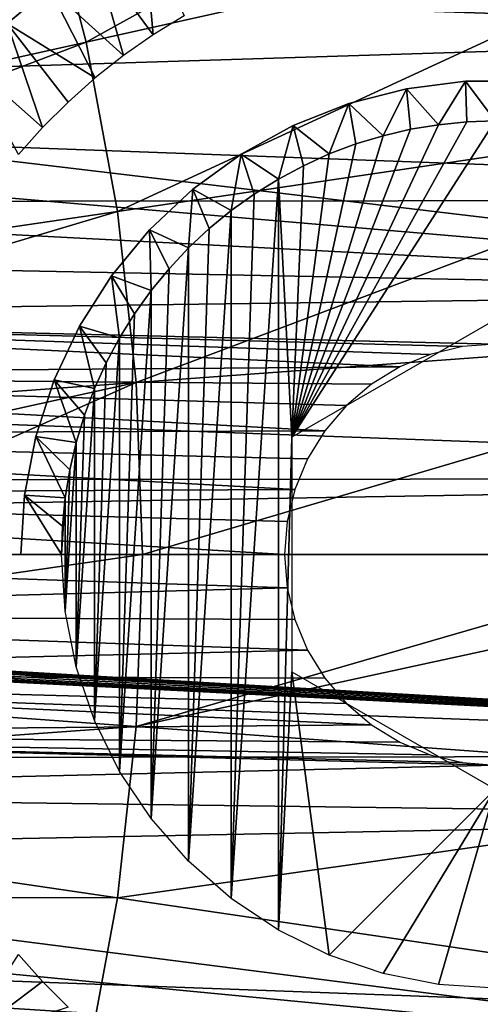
# Model space of a CAD drawing. Header units: millimetres. Extents: x -30.2 to 30.2, y -30.2 to 30.2.
# Tile 161 of 191: x 16.5 to 19.9, y -3.3 to 3.9. Entities that reach past the tile are written whole.
import ezdxf

# ---------------------------------------------------------------- set-up
doc = ezdxf.new("R2010")
doc.units = ezdxf.units.MM
doc.header["$LTSCALE"] = 81.481481
for name, color, linetype in [('1', 7, 'CONTINUOUS'), ('103', 7, 'CONTINUOUS'), ('113', 7, 'CONTINUOUS'), ('174', 7, 'CONTINUOUS'), ('2', 7, 'CONTINUOUS'), ('3', 7, 'CONTINUOUS'), ('318', 7, 'CONTINUOUS'), ('319', 7, 'CONTINUOUS'), ('320', 7, 'CONTINUOUS'), ('79', 7, 'CONTINUOUS')]:
    doc.layers.add(name, color=color, linetype=linetype)

msp = doc.modelspace()

# ---------------------------------------------------------------- linework, layer by layer
at = {"layer": '1', "color": 251, "linetype": 'Continuous', "true_color": 0x4c4c4c}
for points in [[(26.9991, 2.6189, 4.4), (-26.7333, 4.5989, 4.4), (26.7244, 4.6514, 4.4), (26.9991, 2.6189, 4.4)], [(-27.004, 2.5661, 4.4), (-26.7333, 4.5989, 4.4), (26.9991, 2.6189, 4.4), (-27.004, 2.5661, 4.4)], [(27.1205, 0.564, 4.4), (-27.004, 2.5661, 4.4), (26.9991, 2.6189, 4.4), (27.1205, 0.564, 4.4)], [(-27.1215, 0.5111, 4.4), (-27.004, 2.5661, 4.4), (27.1205, 0.564, 4.4), (-27.1215, 0.5111, 4.4)], [(-27.1215, 0.5111, 4.4), (27.1205, 0.564, 4.4), (0.0005, 0.1021, 4.4), (-27.1215, 0.5111, 4.4)], [(-27.0826, -1.5384, 4.4), (-27.1215, 0.5111, 4.4), (27.0856, -1.4858, 4.4), (-27.0826, -1.5384, 4.4)], [(27.0856, -1.4858, 4.4), (-27.1215, 0.5111, 4.4), (-0.0102, -0.1, 4.4), (27.0856, -1.4858, 4.4)], [(27.1205, 0.564, 4.4), (27.0856, -1.4858, 4.4), (0.0005, 0.1021, 4.4), (27.1205, 0.564, 4.4)], [(0.0005, 0.1021, 4.4), (27.0856, -1.4858, 4.4), (0.0314, 0.0979, 4.4), (0.0005, 0.1021, 4.4)], [(0.0314, 0.0979, 4.4), (27.0856, -1.4858, 4.4), (0.0559, 0.0856, 4.4), (0.0314, 0.0979, 4.4)], [(0.0559, 0.0856, 4.4), (27.0856, -1.4858, 4.4), (0.0754, 0.0651, 4.4), (0.0559, 0.0856, 4.4)], [(0.0754, 0.0651, 4.4), (27.0856, -1.4858, 4.4), (0.091, 0.0366, 4.4), (0.0754, 0.0651, 4.4)], [(27.0856, -1.4858, 4.4), (0.1029, 0, 4.4), (0.091, 0.0366, 4.4), (27.0856, -1.4858, 4.4)], [(0.1029, 0, 4.4), (27.0856, -1.4858, 4.4), (0.0927, -0.0351, 4.4), (0.1029, 0, 4.4)], [(0.079, -0.0625, 4.4), (27.0856, -1.4858, 4.4), (0.0616, -0.082, 4.4), (0.079, -0.0625, 4.4)], [(0.0927, -0.0351, 4.4), (27.0856, -1.4858, 4.4), (0.079, -0.0625, 4.4), (0.0927, -0.0351, 4.4)], [(0.0169, -0.0994, 4.4), (27.0856, -1.4858, 4.4), (-0.0102, -0.1, 4.4), (0.0169, -0.0994, 4.4)], [(0.0403, -0.0935, 4.4), (27.0856, -1.4858, 4.4), (0.0169, -0.0994, 4.4), (0.0403, -0.0935, 4.4)], [(0.0616, -0.082, 4.4), (27.0856, -1.4858, 4.4), (0.0403, -0.0935, 4.4), (0.0616, -0.082, 4.4)], [(26.8944, -3.5353, 4.4), (-27.0826, -1.5384, 4.4), (27.0856, -1.4858, 4.4), (26.8944, -3.5353, 4.4)], [(-26.8873, -3.5872, 4.4), (-27.0826, -1.5384, 4.4), (26.8944, -3.5353, 4.4), (-26.8873, -3.5872, 4.4)]]:
    msp.add_3dface(points, dxfattribs=at)
at = {"layer": '103', "color": 251, "linetype": 'Continuous', "true_color": 0x4c4c4c}
for points in [[(13.8598, 3.4924, -221.4064), (13.6891, 4.1107, -221.4064), (17.048, 4.4198, -218.0849), (13.8598, 3.4924, -221.4064)], [(16.7114, 4.1796, -218.4672), (13.8598, 3.4924, -221.4064), (17.048, 4.4198, -218.0849), (16.7114, 4.1796, -218.4672)], [(16.3991, 3.9181, -218.8337), (13.8598, 3.4924, -221.4064), (16.7114, 4.1796, -218.4672), (16.3991, 3.9181, -218.8337)], [(13.8598, -3.4924, -221.4064), (14.0025, -2.867, -221.4064), (16.6738, -4.1503, -218.5104), (13.8598, -3.4924, -221.4064)], [(16.6738, -4.1503, -218.5104), (14.0025, -2.867, -221.4064), (16.3598, -3.8822, -218.8803), (16.6738, -4.1503, -218.5104)]]:
    msp.add_3dface(points, dxfattribs=at)
at = {"layer": '113', "color": 251, "linetype": 'Continuous', "true_color": 0x4c4c4c}
for points in [[(17.048, 4.4198, -218.0849), (17.4051, 4.6344, -217.6828), (17.4769, 3.8362, -135.1956), (17.048, 4.4198, -218.0849)], [(17.4769, 3.8362, -135.1956), (17.4051, 4.6344, -217.6828), (17.7042, 3.9764, -135.1956), (17.4769, 3.8362, -135.1956)], [(16.7114, 4.1796, -218.4672), (17.048, 4.4198, -218.0849), (17.2581, 3.683, -135.1956), (16.7114, 4.1796, -218.4672)], [(17.2581, 3.683, -135.1956), (17.048, 4.4198, -218.0849), (17.4769, 3.8362, -135.1956), (17.2581, 3.683, -135.1956)], [(16.3991, 3.9181, -218.8337), (16.7114, 4.1796, -218.4672), (17.0486, 3.5174, -135.1956), (16.3991, 3.9181, -218.8337)], [(17.0486, 3.5174, -135.1956), (16.7114, 4.1796, -218.4672), (17.2581, 3.683, -135.1956), (17.0486, 3.5174, -135.1956)], [(16.1115, 3.6374, -219.1829), (16.3991, 3.9181, -218.8337), (16.6602, 3.1509, -135.1956), (16.1115, 3.6374, -219.1829)], [(16.6602, 3.1509, -135.1956), (16.3991, 3.9181, -218.8337), (16.8491, 3.3398, -135.1956), (16.6602, 3.1509, -135.1956)], [(16.8491, 3.3398, -135.1956), (16.3991, 3.9181, -218.8337), (17.0486, 3.5174, -135.1956), (16.8491, 3.3398, -135.1956)], [(16.4826, 2.9514, -135.1956), (16.1115, 3.6374, -219.1829), (16.6602, 3.1509, -135.1956), (16.4826, 2.9514, -135.1956)], [(16.6602, -3.1509, -135.1956), (16.0711, -3.5943, -219.2323), (16.4826, -2.9514, -135.1956), (16.6602, -3.1509, -135.1956)], [(16.8491, -3.3398, -135.1956), (16.0711, -3.5943, -219.2323), (16.6602, -3.1509, -135.1956), (16.8491, -3.3398, -135.1956)]]:
    msp.add_3dface(points, dxfattribs=at)
at = {"layer": '174', "color": 251, "linetype": 'Continuous', "true_color": 0x4c4c4c}
for points in [[(13.294, 2.1964, -211.7), (15.5702, 4.4666, -211.7), (17.1588, 6.4621, -211.7), (13.294, 2.1964, -211.7)], [(13.5678, 2.8995, -211.7), (13.294, 2.1964, -211.7), (17.1588, 6.4621, -211.7), (13.5678, 2.8995, -211.7)], [(16.5133, 6.1392, -211.7), (13.5678, 2.8995, -211.7), (17.1588, 6.4621, -211.7), (16.5133, 6.1392, -211.7)], [(13.9093, 3.5667, -211.7), (13.5678, 2.8995, -211.7), (16.5133, 6.1392, -211.7), (13.9093, 3.5667, -211.7)], [(15.9065, 5.7501, -211.7), (13.9093, 3.5667, -211.7), (16.5133, 6.1392, -211.7), (15.9065, 5.7501, -211.7)]]:
    msp.add_3dface(points, dxfattribs=at)
at = {"layer": '2', "color": 251, "linetype": 'Continuous', "true_color": 0x4c4c4c}
for points in [[(22.2101, 6.682, 6.367), (16.6598, 5.0122, 6.644), (16.9813, 3.7827, 6.644), (22.2101, 6.682, 6.367)], [(22.6386, 5.043, 6.367), (22.2101, 6.682, 6.367), (16.9813, 3.7827, 6.644), (22.6386, 5.043, 6.367)], [(16.2495, 6.2149, 6.644), (11.1064, 3.3414, 6.8418), (16.6598, 5.0122, 6.644), (16.2495, 6.2149, 6.644)], [(22.6386, 5.043, 6.367), (16.9813, 3.7827, 6.644), (17.2121, 2.5331, 6.644), (22.6386, 5.043, 6.367)], [(22.9464, 3.377, 6.367), (22.6386, 5.043, 6.367), (17.2121, 2.5331, 6.644), (22.9464, 3.377, 6.367)], [(11.1064, 3.3414, 6.8418), (11.3207, 2.5218, 6.8418), (16.6598, 5.0122, 6.644), (11.1064, 3.3414, 6.8418)], [(16.6598, 5.0122, 6.644), (11.3207, 2.5218, 6.8418), (16.9813, 3.7827, 6.644), (16.6598, 5.0122, 6.644)], [(11.3207, 2.5218, 6.8418), (11.4746, 1.6887, 6.8418), (16.9813, 3.7827, 6.644), (11.3207, 2.5218, 6.8418)], [(16.9813, 3.7827, 6.644), (11.4746, 1.6887, 6.8418), (17.2121, 2.5331, 6.644), (16.9813, 3.7827, 6.644)], [(22.9464, 3.377, 6.367), (17.2121, 2.5331, 6.644), (17.3511, 1.2699, 6.644), (22.9464, 3.377, 6.367)], [(23.1317, 1.693, 6.367), (22.9464, 3.377, 6.367), (17.3511, 1.2699, 6.644), (23.1317, 1.693, 6.367)], [(11.4746, 1.6887, 6.8418), (11.5672, 0.8466, 6.8418), (17.2121, 2.5331, 6.644), (11.4746, 1.6887, 6.8418)], [(17.2121, 2.5331, 6.644), (11.5672, 0.8466, 6.8418), (17.3511, 1.2699, 6.644), (17.2121, 2.5331, 6.644)], [(23.1317, 1.693, 6.367), (17.3511, 1.2699, 6.644), (17.3975, 0, 6.644), (23.1317, 1.693, 6.367)], [(23.1317, 1.693, 6.367), (17.3975, 0, 6.644), (21.729, 0, 6.4445), (23.1317, 1.693, 6.367)], [(11.5672, 0.8466, 6.8418), (11.5982, 0, 6.8418), (17.3511, 1.2699, 6.644), (11.5672, 0.8466, 6.8418)], [(11.5982, 0, 6.8418), (14.4895, 0, 6.7531), (17.3511, 1.2699, 6.644), (11.5982, 0, 6.8418)], [(17.3511, 1.2699, 6.644), (14.4895, 0, 6.7531), (17.3975, 0, 6.644), (17.3511, 1.2699, 6.644)]]:
    msp.add_3dface(points, dxfattribs=at)
at = {"layer": '3', "color": 251, "linetype": 'Continuous', "true_color": 0x4c4c4c}
for points in [[(17.3975, 0, 6.644), (14.4895, 0, 6.7531), (11.5672, -0.8466, 6.8418), (17.3975, 0, 6.644)], [(17.3975, 0, 6.644), (11.5672, -0.8466, 6.8418), (17.3511, -1.2699, 6.644), (17.3975, 0, 6.644)], [(23.1935, 0, 6.367), (21.729, 0, 6.4445), (17.3511, -1.2699, 6.644), (23.1935, 0, 6.367)], [(23.1317, -1.693, 6.367), (23.1935, 0, 6.367), (17.3511, -1.2699, 6.644), (23.1317, -1.693, 6.367)], [(21.729, 0, 6.4445), (17.3975, 0, 6.644), (17.3511, -1.2699, 6.644), (21.729, 0, 6.4445)], [(11.5672, -0.8466, 6.8418), (11.4746, -1.6887, 6.8418), (17.3511, -1.2699, 6.644), (11.5672, -0.8466, 6.8418)], [(17.3511, -1.2699, 6.644), (11.4746, -1.6887, 6.8418), (17.2121, -2.5331, 6.644), (17.3511, -1.2699, 6.644)], [(23.1317, -1.693, 6.367), (17.3511, -1.2699, 6.644), (17.2121, -2.5331, 6.644), (23.1317, -1.693, 6.367)], [(11.4746, -1.6887, 6.8418), (11.3207, -2.5218, 6.8418), (17.2121, -2.5331, 6.644), (11.4746, -1.6887, 6.8418)], [(22.9464, -3.377, 6.367), (23.1317, -1.693, 6.367), (17.2121, -2.5331, 6.644), (22.9464, -3.377, 6.367)], [(11.3207, -2.5218, 6.8418), (11.1064, -3.3414, 6.8418), (16.9813, -3.7827, 6.644), (11.3207, -2.5218, 6.8418)], [(17.2121, -2.5331, 6.644), (11.3207, -2.5218, 6.8418), (16.9813, -3.7827, 6.644), (17.2121, -2.5331, 6.644)], [(22.9464, -3.377, 6.367), (17.2121, -2.5331, 6.644), (16.9813, -3.7827, 6.644), (22.9464, -3.377, 6.367)]]:
    msp.add_3dface(points, dxfattribs=at)
at = {"layer": '318', "linetype": 'Continuous'}
for points in [[(20, 1.7321, -138.7), (18.5, 0.866, -138.7), (20, 3.2, -138.7), (20, 1.7321, -138.7)], [(20, 3.2, -138.7), (18.5, 0.866, -138.7), (19.7907, 3.1931, -138.7), (20, 3.2, -138.7)], [(19.7907, 3.1931, -138.7), (18.5, 0.866, -138.7), (19.5823, 3.1726, -138.7), (19.7907, 3.1931, -138.7)], [(19.5823, 3.1726, -138.7), (18.5, 0.866, -138.7), (19.3757, 3.1385, -138.7), (19.5823, 3.1726, -138.7)], [(19.3757, 3.1385, -138.7), (18.5, 0.866, -138.7), (19.1718, 3.091, -138.7), (19.3757, 3.1385, -138.7)], [(19.1718, 3.091, -138.7), (18.5, 0.866, -138.7), (18.9714, 3.0302, -138.7), (19.1718, 3.091, -138.7)], [(18.9714, 3.0302, -138.7), (18.5, 0.866, -138.7), (18.7754, 2.9564, -138.7), (18.9714, 3.0302, -138.7)], [(18.7754, 2.9564, -138.7), (18.5, 0.866, -138.7), (18.5847, 2.87, -138.7), (18.7754, 2.9564, -138.7)], [(18.5847, 2.87, -138.7), (18.5, 0.866, -138.7), (18.4, 2.7713, -138.7), (18.5847, 2.87, -138.7)], [(18.2222, 2.6607, -138.7), (18.4, 2.7713, -138.7), (18.0519, -2.5387, -138.7), (18.2222, 2.6607, -138.7)], [(18.0519, -2.5387, -138.7), (18.4, 2.7713, -138.7), (18.4, -2.7713, -138.7), (18.0519, -2.5387, -138.7)], [(18.4, 2.7713, -138.7), (18.5, 0.866, -138.7), (18.4, -2.7713, -138.7), (18.4, 2.7713, -138.7)], [(18.0519, 2.5387, -138.7), (18.2222, 2.6607, -138.7), (18.0519, -2.5387, -138.7), (18.0519, 2.5387, -138.7)], [(17.8901, 2.4059, -138.7), (18.0519, 2.5387, -138.7), (17.7372, -2.2627, -138.7), (17.8901, 2.4059, -138.7)], [(17.7372, -2.2627, -138.7), (18.0519, 2.5387, -138.7), (18.0519, -2.5387, -138.7), (17.7372, -2.2627, -138.7)], [(17.7372, 2.2627, -138.7), (17.8901, 2.4059, -138.7), (17.7372, -2.2627, -138.7), (17.7372, 2.2627, -138.7)], [(17.5941, 2.1099, -138.7), (17.7372, 2.2627, -138.7), (17.4613, -1.948, -138.7), (17.5941, 2.1099, -138.7)], [(17.4613, -1.948, -138.7), (17.7372, 2.2627, -138.7), (17.7372, -2.2627, -138.7), (17.4613, -1.948, -138.7)], [(17.4613, 1.948, -138.7), (17.5941, 2.1099, -138.7), (17.4613, -1.948, -138.7), (17.4613, 1.948, -138.7)], [(17.3393, 1.7778, -138.7), (17.4613, 1.948, -138.7), (17.2287, -1.6, -138.7), (17.3393, 1.7778, -138.7)], [(17.2287, -1.6, -138.7), (17.4613, 1.948, -138.7), (17.4613, -1.948, -138.7), (17.2287, -1.6, -138.7)], [(17.2287, 1.6, -138.7), (17.3393, 1.7778, -138.7), (17.2287, -1.6, -138.7), (17.2287, 1.6, -138.7)], [(17.13, 1.4153, -138.7), (17.2287, 1.6, -138.7), (17.0436, -1.2246, -138.7), (17.13, 1.4153, -138.7)], [(17.0436, -1.2246, -138.7), (17.2287, 1.6, -138.7), (17.2287, -1.6, -138.7), (17.0436, -1.2246, -138.7)], [(17.0436, 1.2246, -138.7), (17.13, 1.4153, -138.7), (17.0436, -1.2246, -138.7), (17.0436, 1.2246, -138.7)], [(16.9698, 1.0286, -138.7), (17.0436, 1.2246, -138.7), (16.909, -0.8282, -138.7), (16.9698, 1.0286, -138.7)], [(16.909, -0.8282, -138.7), (17.0436, 1.2246, -138.7), (17.0436, -1.2246, -138.7), (16.909, -0.8282, -138.7)], [(16.909, 0.8282, -138.7), (16.9698, 1.0286, -138.7), (16.909, -0.8282, -138.7), (16.909, 0.8282, -138.7)], [(16.8615, 0.6243, -138.7), (16.909, 0.8282, -138.7), (16.8274, -0.4177, -138.7), (16.8615, 0.6243, -138.7)], [(16.8274, -0.4177, -138.7), (16.909, 0.8282, -138.7), (16.909, -0.8282, -138.7), (16.8274, -0.4177, -138.7)], [(18.5, 0.866, -138.7), (18.5, -0.866, -138.7), (18.4, -2.7713, -138.7), (18.5, 0.866, -138.7)], [(16.8274, 0.4177, -138.7), (16.8615, 0.6243, -138.7), (16.8274, -0.4177, -138.7), (16.8274, 0.4177, -138.7)], [(16.8069, 0.2097, -138.7), (16.8274, 0.4177, -138.7), (16.8, 0, -138.7), (16.8069, 0.2097, -138.7)], [(16.8, 0, -138.7), (16.8274, 0.4177, -138.7), (16.8274, -0.4177, -138.7), (16.8, 0, -138.7)], [(18.4, -2.7713, -138.7), (18.5, -0.866, -138.7), (18.7754, -2.9564, -138.7), (18.4, -2.7713, -138.7)], [(18.5, -0.866, -138.7), (20, -1.7321, -138.7), (18.7754, -2.9564, -138.7), (18.5, -0.866, -138.7)], [(18.7754, -2.9564, -138.7), (20, -1.7321, -138.7), (19.1718, -3.091, -138.7), (18.7754, -2.9564, -138.7)], [(19.1718, -3.091, -138.7), (20, -1.7321, -138.7), (19.5823, -3.1726, -138.7), (19.1718, -3.091, -138.7)], [(19.5823, -3.1726, -138.7), (20, -1.7321, -138.7), (20, -3.2, -138.7), (19.5823, -3.1726, -138.7)]]:
    msp.add_3dface(points, dxfattribs=at)
at = {"layer": '319', "linetype": 'Continuous'}
for points in [[(19.7802, 3.4931, -138.4), (19.3442, 3.438, -138.4), (19.7802, 3.4931, -134.7), (19.7802, 3.4931, -138.4)], [(19.7802, 3.4931, -134.7), (19.3442, 3.438, -138.4), (19.3442, 3.438, -134.7), (19.7802, 3.4931, -134.7)], [(20.2198, 3.4931, -138.4), (19.7802, 3.4931, -138.4), (20.2198, 3.4931, -134.7), (20.2198, 3.4931, -138.4)], [(20.2198, 3.4931, -134.7), (19.7802, 3.4931, -138.4), (19.7802, 3.4931, -134.7), (20.2198, 3.4931, -134.7)], [(19.3442, 3.438, -138.4), (18.9184, 3.3287, -138.4), (19.3442, 3.438, -134.7), (19.3442, 3.438, -138.4)], [(19.3442, 3.438, -134.7), (18.9184, 3.3287, -138.4), (18.9184, 3.3287, -134.7), (19.3442, 3.438, -134.7)], [(18.9184, 3.3287, -138.4), (18.5098, 3.1669, -138.4), (18.9184, 3.3287, -134.7), (18.9184, 3.3287, -138.4)], [(18.9184, 3.3287, -134.7), (18.5098, 3.1669, -138.4), (18.5098, 3.1669, -134.7), (18.9184, 3.3287, -134.7)], [(18.5098, 3.1669, -138.4), (18.1246, 2.9551, -138.4), (18.5098, 3.1669, -134.7), (18.5098, 3.1669, -138.4)], [(18.5098, 3.1669, -134.7), (18.1246, 2.9551, -138.4), (18.1246, 2.9551, -134.7), (18.5098, 3.1669, -134.7)], [(18.1246, 2.9551, -138.4), (17.769, 2.6968, -138.4), (18.1246, 2.9551, -134.7), (18.1246, 2.9551, -138.4)], [(18.1246, 2.9551, -134.7), (17.769, 2.6968, -138.4), (17.769, 2.6968, -134.7), (18.1246, 2.9551, -134.7)], [(17.769, 2.6968, -138.4), (17.4486, 2.3959, -138.4), (17.769, 2.6968, -134.7), (17.769, 2.6968, -138.4)], [(17.769, 2.6968, -134.7), (17.4486, 2.3959, -138.4), (17.4486, 2.3959, -134.7), (17.769, 2.6968, -134.7)], [(17.4486, 2.3959, -138.4), (17.1684, 2.0572, -138.4), (17.4486, 2.3959, -134.7), (17.4486, 2.3959, -138.4)], [(17.4486, 2.3959, -134.7), (17.1684, 2.0572, -138.4), (17.1684, 2.0572, -134.7), (17.4486, 2.3959, -134.7)], [(17.1684, 2.0572, -138.4), (16.9329, 1.6861, -138.4), (17.1684, 2.0572, -134.7), (17.1684, 2.0572, -138.4)], [(17.1684, 2.0572, -134.7), (16.9329, 1.6861, -138.4), (16.9329, 1.6861, -134.7), (17.1684, 2.0572, -134.7)], [(16.9329, 1.6861, -138.4), (16.7458, 1.2884, -138.4), (16.9329, 1.6861, -134.7), (16.9329, 1.6861, -138.4)], [(16.9329, 1.6861, -134.7), (16.7458, 1.2884, -138.4), (16.7458, 1.2884, -134.7), (16.9329, 1.6861, -134.7)], [(16.7458, 1.2884, -138.4), (16.61, 0.8704, -138.4), (16.7458, 1.2884, -134.7), (16.7458, 1.2884, -138.4)], [(16.7458, 1.2884, -134.7), (16.61, 0.8704, -138.4), (16.61, 0.8704, -134.7), (16.7458, 1.2884, -134.7)], [(16.61, 0.8704, -138.4), (16.5276, 0.4387, -138.4), (16.61, 0.8704, -134.7), (16.61, 0.8704, -138.4)], [(16.61, 0.8704, -134.7), (16.5276, 0.4387, -138.4), (16.5276, 0.4387, -134.7), (16.61, 0.8704, -134.7)], [(16.5276, 0.4387, -138.4), (16.5, 0, -138.4), (16.5276, 0.4387, -134.7), (16.5276, 0.4387, -138.4)], [(16.5276, 0.4387, -134.7), (16.5, 0, -138.4), (16.5, 0, -134.7), (16.5276, 0.4387, -134.7)]]:
    msp.add_3dface(points, dxfattribs=at)
at = {"layer": '320', "linetype": 'Continuous'}
for points in [[(19.5823, 3.1726, -138.7), (19.3442, 3.438, -138.4), (19.7802, 3.4931, -138.4), (19.5823, 3.1726, -138.7)], [(19.7907, 3.1931, -138.7), (19.5823, 3.1726, -138.7), (19.7802, 3.4931, -138.4), (19.7907, 3.1931, -138.7)], [(20, 3.2, -138.7), (19.7907, 3.1931, -138.7), (19.7802, 3.4931, -138.4), (20, 3.2, -138.7)], [(20, 3.2, -138.7), (19.7802, 3.4931, -138.4), (20.2198, 3.4931, -138.4), (20, 3.2, -138.7)], [(19.1718, 3.091, -138.7), (18.9184, 3.3287, -138.4), (19.3442, 3.438, -138.4), (19.1718, 3.091, -138.7)], [(19.3757, 3.1385, -138.7), (19.1718, 3.091, -138.7), (19.3442, 3.438, -138.4), (19.3757, 3.1385, -138.7)], [(19.5823, 3.1726, -138.7), (19.3757, 3.1385, -138.7), (19.3442, 3.438, -138.4), (19.5823, 3.1726, -138.7)], [(18.7754, 2.9564, -138.7), (18.5098, 3.1669, -138.4), (18.9184, 3.3287, -138.4), (18.7754, 2.9564, -138.7)], [(18.9714, 3.0302, -138.7), (18.7754, 2.9564, -138.7), (18.9184, 3.3287, -138.4), (18.9714, 3.0302, -138.7)], [(19.1718, 3.091, -138.7), (18.9714, 3.0302, -138.7), (18.9184, 3.3287, -138.4), (19.1718, 3.091, -138.7)], [(18.4, 2.7713, -138.7), (18.1246, 2.9551, -138.4), (18.5098, 3.1669, -138.4), (18.4, 2.7713, -138.7)], [(18.5847, 2.87, -138.7), (18.4, 2.7713, -138.7), (18.5098, 3.1669, -138.4), (18.5847, 2.87, -138.7)], [(18.7754, 2.9564, -138.7), (18.5847, 2.87, -138.7), (18.5098, 3.1669, -138.4), (18.7754, 2.9564, -138.7)], [(18.0519, 2.5387, -138.7), (17.769, 2.6968, -138.4), (18.1246, 2.9551, -138.4), (18.0519, 2.5387, -138.7)], [(18.2222, 2.6607, -138.7), (18.0519, 2.5387, -138.7), (18.1246, 2.9551, -138.4), (18.2222, 2.6607, -138.7)], [(18.4, 2.7713, -138.7), (18.2222, 2.6607, -138.7), (18.1246, 2.9551, -138.4), (18.4, 2.7713, -138.7)], [(17.7372, 2.2627, -138.7), (17.4486, 2.3959, -138.4), (17.769, 2.6968, -138.4), (17.7372, 2.2627, -138.7)], [(17.8901, 2.4059, -138.7), (17.7372, 2.2627, -138.7), (17.769, 2.6968, -138.4), (17.8901, 2.4059, -138.7)], [(18.0519, 2.5387, -138.7), (17.8901, 2.4059, -138.7), (17.769, 2.6968, -138.4), (18.0519, 2.5387, -138.7)], [(17.4613, 1.948, -138.7), (17.1684, 2.0572, -138.4), (17.4486, 2.3959, -138.4), (17.4613, 1.948, -138.7)], [(17.7372, 2.2627, -138.7), (17.5941, 2.1099, -138.7), (17.4486, 2.3959, -138.4), (17.7372, 2.2627, -138.7)], [(17.5941, 2.1099, -138.7), (17.4613, 1.948, -138.7), (17.4486, 2.3959, -138.4), (17.5941, 2.1099, -138.7)], [(17.2287, 1.6, -138.7), (16.9329, 1.6861, -138.4), (17.1684, 2.0572, -138.4), (17.2287, 1.6, -138.7)], [(17.4613, 1.948, -138.7), (17.3393, 1.7778, -138.7), (17.1684, 2.0572, -138.4), (17.4613, 1.948, -138.7)], [(17.3393, 1.7778, -138.7), (17.2287, 1.6, -138.7), (17.1684, 2.0572, -138.4), (17.3393, 1.7778, -138.7)], [(17.0436, 1.2246, -138.7), (16.7458, 1.2884, -138.4), (16.9329, 1.6861, -138.4), (17.0436, 1.2246, -138.7)], [(17.2287, 1.6, -138.7), (17.13, 1.4153, -138.7), (16.9329, 1.6861, -138.4), (17.2287, 1.6, -138.7)], [(17.13, 1.4153, -138.7), (17.0436, 1.2246, -138.7), (16.9329, 1.6861, -138.4), (17.13, 1.4153, -138.7)], [(16.909, 0.8282, -138.7), (16.61, 0.8704, -138.4), (16.7458, 1.2884, -138.4), (16.909, 0.8282, -138.7)], [(17.0436, 1.2246, -138.7), (16.9698, 1.0286, -138.7), (16.7458, 1.2884, -138.4), (17.0436, 1.2246, -138.7)], [(16.9698, 1.0286, -138.7), (16.909, 0.8282, -138.7), (16.7458, 1.2884, -138.4), (16.9698, 1.0286, -138.7)], [(16.8274, 0.4177, -138.7), (16.5276, 0.4387, -138.4), (16.61, 0.8704, -138.4), (16.8274, 0.4177, -138.7)], [(16.909, 0.8282, -138.7), (16.8615, 0.6243, -138.7), (16.61, 0.8704, -138.4), (16.909, 0.8282, -138.7)], [(16.8615, 0.6243, -138.7), (16.8274, 0.4177, -138.7), (16.61, 0.8704, -138.4), (16.8615, 0.6243, -138.7)], [(16.8, 0, -138.7), (16.5, 0, -138.4), (16.5276, 0.4387, -138.4), (16.8, 0, -138.7)], [(16.8274, 0.4177, -138.7), (16.8069, 0.2097, -138.7), (16.5276, 0.4387, -138.4), (16.8274, 0.4177, -138.7)], [(16.8069, 0.2097, -138.7), (16.8, 0, -138.7), (16.5276, 0.4387, -138.4), (16.8069, 0.2097, -138.7)]]:
    msp.add_3dface(points, dxfattribs=at)
at = {"layer": '79', "color": 251, "linetype": 'Continuous', "true_color": 0x4c4c4c}
for points in [[(24.3179, 3.851, -120), (13.1677, 5.719, -120), (23.9403, 5.7481, -120), (24.3179, 3.851, -120)], [(12.6339, 5.0129, -120), (13.1677, 5.719, -120), (24.3179, 3.851, -120), (12.6339, 5.0129, -120)], [(12.1712, 4.2543, -120), (12.6339, 5.0129, -120), (24.3179, 3.851, -120), (12.1712, 4.2543, -120)], [(11.7878, 3.4564, -120), (12.1712, 4.2543, -120), (24.3179, 3.851, -120), (11.7878, 3.4564, -120)], [(24.5444, 1.9367, -120), (11.7878, 3.4564, -120), (24.3179, 3.851, -120), (24.5444, 1.9367, -120)], [(11.6256, 3.0423, -120), (11.7878, 3.4564, -120), (24.5444, 1.9367, -120), (11.6256, 3.0423, -120)], [(11.4843, 2.6215, -120), (11.6256, 3.0423, -120), (24.5444, 1.9367, -120), (11.4843, 2.6215, -120)], [(11.3648, 2.196, -120), (11.4843, 2.6215, -120), (24.5444, 1.9367, -120), (11.3648, 2.196, -120)], [(11.2663, 1.7631, -120), (11.3648, 2.196, -120), (24.5444, 1.9367, -120), (11.2663, 1.7631, -120)], [(11.2663, 1.7631, -120), (24.5444, 1.9367, -120), (20, 1.5538, -120), (11.2663, 1.7631, -120)], [(11.1891, 1.3251, -120), (11.2663, 1.7631, -120), (19.295, 1.3848, -120), (11.1891, 1.3251, -120)], [(19.295, 1.3848, -120), (11.2663, 1.7631, -120), (19.5196, 1.4776, -120), (19.295, 1.3848, -120)], [(19.5196, 1.4776, -120), (11.2663, 1.7631, -120), (19.7572, 1.5349, -120), (19.5196, 1.4776, -120)], [(19.7572, 1.5349, -120), (11.2663, 1.7631, -120), (20, 1.5538, -120), (19.7572, 1.5349, -120)], [(19.0863, 1.2568, -120), (11.1891, 1.3251, -120), (19.295, 1.3848, -120), (19.0863, 1.2568, -120)], [(11.134, 0.8854, -120), (11.1891, 1.3251, -120), (18.7425, 0.9129, -120), (11.134, 0.8854, -120)], [(18.7425, 0.9129, -120), (11.1891, 1.3251, -120), (18.9017, 1.0992, -120), (18.7425, 0.9129, -120)], [(18.9017, 1.0992, -120), (11.1891, 1.3251, -120), (19.0863, 1.2568, -120), (18.9017, 1.0992, -120)], [(11.1011, 0.4443, -120), (11.134, 0.8854, -120), (18.5219, 0.4798, -120), (11.1011, 0.4443, -120)], [(18.6157, 0.7058, -120), (11.134, 0.8854, -120), (18.7425, 0.9129, -120), (18.6157, 0.7058, -120)], [(18.5219, 0.4798, -120), (11.134, 0.8854, -120), (18.6157, 0.7058, -120), (18.5219, 0.4798, -120)], [(11.0901, 0, -120), (11.1011, 0.4443, -120), (18.446, 0, -120), (11.0901, 0, -120)], [(18.4657, 0.2452, -120), (11.1011, 0.4443, -120), (18.5219, 0.4798, -120), (18.4657, 0.2452, -120)], [(18.446, 0, -120), (11.1011, 0.4443, -120), (18.4657, 0.2452, -120), (18.446, 0, -120)], [(11.1011, -0.4443, -120), (11.0901, 0, -120), (18.4657, -0.2452, -120), (11.1011, -0.4443, -120)], [(11.0901, 0, -120), (18.446, 0, -120), (18.4657, -0.2452, -120), (11.0901, 0, -120)], [(18.5219, -0.4798, -120), (11.1011, -0.4443, -120), (18.4657, -0.2452, -120), (18.5219, -0.4798, -120)], [(11.134, -0.8854, -120), (11.1011, -0.4443, -120), (18.6157, -0.7058, -120), (11.134, -0.8854, -120)], [(18.6157, -0.7058, -120), (11.1011, -0.4443, -120), (18.5219, -0.4798, -120), (18.6157, -0.7058, -120)], [(18.7425, -0.9129, -120), (11.134, -0.8854, -120), (18.6157, -0.7058, -120), (18.7425, -0.9129, -120)], [(11.1891, -1.3251, -120), (11.134, -0.8854, -120), (19.0863, -1.2568, -120), (11.1891, -1.3251, -120)], [(19.0863, -1.2568, -120), (11.134, -0.8854, -120), (18.9017, -1.0992, -120), (19.0863, -1.2568, -120)], [(18.9017, -1.0992, -120), (11.134, -0.8854, -120), (18.7425, -0.9129, -120), (18.9017, -1.0992, -120)], [(19.295, -1.3848, -120), (11.1891, -1.3251, -120), (19.0863, -1.2568, -120), (19.295, -1.3848, -120)], [(11.2663, -1.7631, -120), (11.1891, -1.3251, -120), (20, -1.5538, -120), (11.2663, -1.7631, -120)], [(20, -1.5538, -120), (11.1891, -1.3251, -120), (19.7572, -1.5349, -120), (20, -1.5538, -120)], [(19.7572, -1.5349, -120), (11.1891, -1.3251, -120), (19.5196, -1.4776, -120), (19.7572, -1.5349, -120)], [(19.5196, -1.4776, -120), (11.1891, -1.3251, -120), (19.295, -1.3848, -120), (19.5196, -1.4776, -120)], [(24.5444, -1.9367, -120), (11.2663, -1.7631, -120), (20, -1.5538, -120), (24.5444, -1.9367, -120)], [(11.3648, -2.196, -120), (11.2663, -1.7631, -120), (24.5444, -1.9367, -120), (11.3648, -2.196, -120)], [(24.3179, -3.851, -120), (11.3648, -2.196, -120), (24.5444, -1.9367, -120), (24.3179, -3.851, -120)], [(11.4843, -2.6215, -120), (11.3648, -2.196, -120), (24.3179, -3.851, -120), (11.4843, -2.6215, -120)], [(11.6256, -3.0423, -120), (11.4843, -2.6215, -120), (24.3179, -3.851, -120), (11.6256, -3.0423, -120)], [(11.7878, -3.4564, -120), (11.6256, -3.0423, -120), (24.3179, -3.851, -120), (11.7878, -3.4564, -120)]]:
    msp.add_3dface(points, dxfattribs=at)

doc.saveas('drawing.dxf')
